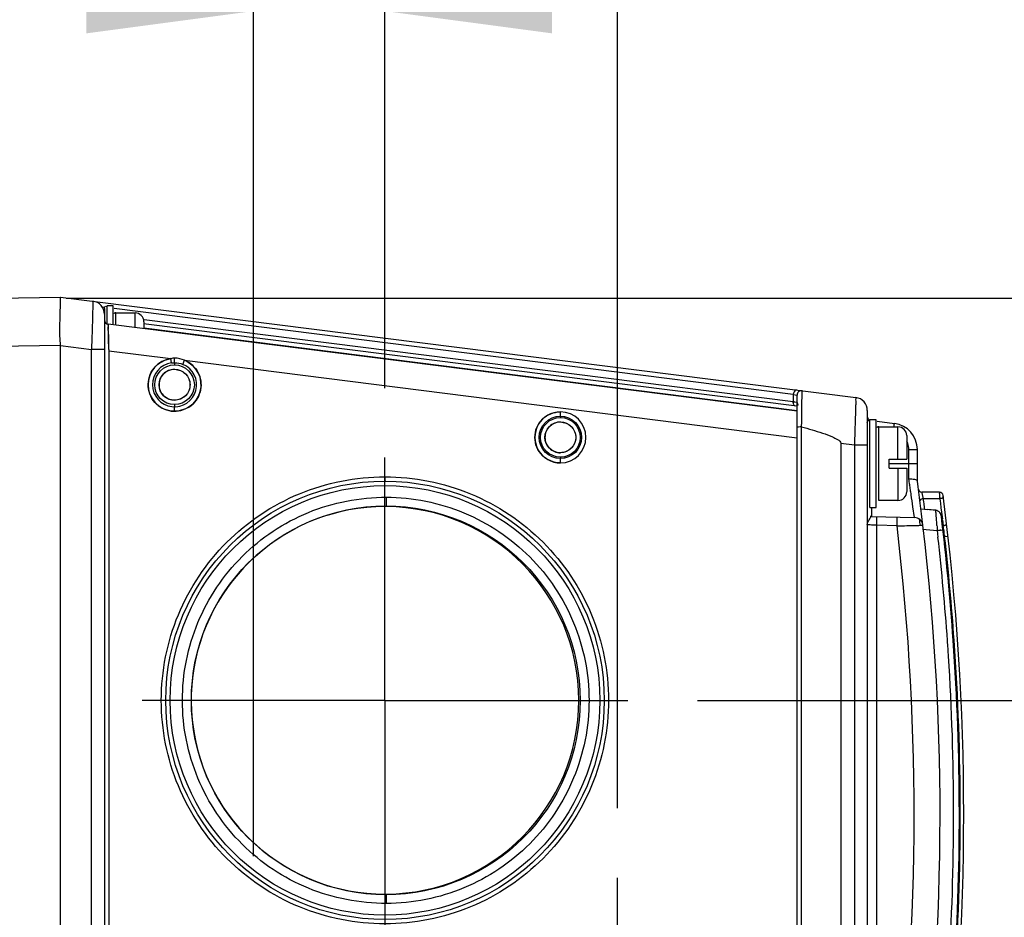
# Model space of a CAD drawing. Header units: inches. Extents: x 0 to 117, y 0 to 83.
# Tile 22 of 75: x 53.61 to 58.03, y 71.3 to 75.33. Entities that reach past the tile are written whole.
import ezdxf

# ---------------------------------------------------------------- set-up
doc = ezdxf.new("R2010")
doc.units = ezdxf.units.IN
doc.header["$LTSCALE"] = 6.431102
doc.header["$MEASUREMENT"] = 0
doc.linetypes.add('CENTER', pattern=[0.6, 0.375, -0.075, 0.075, -0.075])
doc.layers.get('0').update_dxf_attribs({"linetype": 'CONTINUOUS'})
doc.layers.add('DEFAULT_1', color=7, linetype='CENTER')
doc.styles.get("Standard").update_dxf_attribs({"font": 'txt', "width": 0.8})
doc.dimstyles.new('DIMSTYLE_1', dxfattribs={"dimtxt": 0.78125, "dimasz": 0.75, "dimexe": 0.18, "dimexo": 0.0625, "dimgap": 0.09, "dimtad": 1, "dimdec": 0, "dimzin": 4, "dimdsep": 46, "dimtxsty": 'STANDARD', "dimblk": '_FILLED', "dimblk1": '_FILLED', "dimblk2": '_FILLED', "dimcen": 0.09, "dimadec": 0, "dimazin": 0, "dimtfac": 1, "dimtdec": 0, "dimtofl": 0, "dimtmove": 0, "dimatfit": 3, "dimldrblk": '_FILLED', "dimfxl": 1, "dimtolj": 1, "dimtzin": 4, "dimarcsym": 0})

# ---------------------------------------------------------------- blocks, each defined once
blk = doc.blocks.new('_FILLED')
at = {"color": 0, "linetype": 'BYBLOCK'}
blk.add_solid([(0, 0), (-1, 0.1333), (-1, -0.1333)], dxfattribs=at)
blk = doc.blocks.new('*D2')
at = {"color": 7, "linetype": 'CONTINUOUS'}
for p, q in [((65.1712, 71.4293), (65.1712, 75.1295)), ((56.6513, 72.2755), (65.7962, 72.2755)), ((65.1712, 72.2755), (65.1712, 71.4293)), ((65.1712, 70.5831), (65.1712, 71.4293)), ((57.5, 70.5831), (65.7962, 70.5831))]:
    blk.add_line(p, q, dxfattribs=at)
at = {"color": 7, "linetype": 'CONTINUOUS', "xscale": 0.75, "yscale": 0.75, "zscale": 0.75}
for p, rotation in [((65.1712, 72.2755), 90), ((65.1712, 70.5831), 270)]:
    blk.add_blockref('_FILLED', p, dxfattribs=dict(at, rotation=rotation))
blk = doc.blocks.new('*D3')
at = {"color": 7, "linetype": 'CONTINUOUS'}
for p, q in [((62.1766, 73.1786), (62.1766, 76.7154)), ((53.8165, 74.0816), (62.8016, 74.0816)), ((62.1766, 74.0816), (62.1766, 73.1786)), ((62.1766, 72.2755), (62.1766, 73.1786)), ((56.6513, 72.2755), (62.8016, 72.2755))]:
    blk.add_line(p, q, dxfattribs=at)
at = {"color": 7, "linetype": 'CONTINUOUS', "xscale": 0.75, "yscale": 0.75, "zscale": 0.75}
for p, rotation in [((62.1766, 74.0816), 90), ((62.1766, 72.2755), 270)]:
    blk.add_blockref('_FILLED', p, dxfattribs=dict(at, rotation=rotation))
blk = doc.blocks.new('*D4')
at = {"color": 7, "linetype": 'CONTINUOUS'}
for p, q in [((65.1712, 70.5831), (65.1712, 71.5831)), ((65.1712, 71.5831), (65.1712, 69.8049)), ((57.5, 70.5831), (65.7962, 70.5831)), ((65.1712, 65.887), (65.1712, 69.8049)), ((56.2194, 69.0267), (65.7962, 69.0267)), ((65.1712, 69.0267), (65.1712, 65.887))]:
    blk.add_line(p, q, dxfattribs=at)
at = {"color": 7, "linetype": 'CONTINUOUS', "xscale": 0.75, "yscale": 0.75, "zscale": 0.75}
for p, rotation in [((65.1712, 70.5831), 270), ((65.1712, 69.0267), 90)]:
    blk.add_blockref('_FILLED', p, dxfattribs=dict(at, rotation=rotation))
blk = doc.blocks.new('*D5')
at = {"color": 7, "linetype": 'CONTINUOUS'}
for p, q in [((59.8927, 70.5636), (59.8927, 71.5636)), ((59.8927, 71.5636), (59.8927, 69.7952)), ((55.6701, 70.5636), (60.5177, 70.5636)), ((59.8927, 63.3961), (59.8927, 69.7952)), ((56.2194, 69.0267), (60.5177, 69.0267)), ((59.8927, 69.0267), (59.8927, 63.3961))]:
    blk.add_line(p, q, dxfattribs=at)
at = {"color": 7, "linetype": 'CONTINUOUS', "xscale": 0.75, "yscale": 0.75, "zscale": 0.75}
for p, rotation in [((59.8927, 70.5636), 270), ((59.8927, 69.0267), 90)]:
    blk.add_blockref('_FILLED', p, dxfattribs=dict(at, rotation=rotation))
blk = doc.blocks.new('*D7')
at = {"color": 7, "linetype": 'CONTINUOUS'}
for p, q in [((47.5832, 74.2908), (47.5832, 77.6516)), ((55.2486, 73.6783), (55.2486, 77.6516)), ((47.5832, 77.0266), (51.4159, 77.0266)), ((55.2486, 77.0266), (51.4159, 77.0266))]:
    blk.add_line(p, q, dxfattribs=at)
at = {"color": 7, "linetype": 'CONTINUOUS', "xscale": 0.75, "yscale": 0.75, "zscale": 0.75, "rotation": 180}
blk.add_blockref('_FILLED', (47.5832, 77.0266), dxfattribs=at)
at = {"color": 7, "linetype": 'CONTINUOUS', "xscale": 0.75, "yscale": 0.75, "zscale": 0.75}
blk.add_blockref('_FILLED', (55.2486, 77.0266), dxfattribs=at)
blk = doc.blocks.new('*D8')
at = {"color": 7, "linetype": 'CONTINUOUS'}
for p, q in [((55.2486, 73.6783), (55.2486, 77.6516)), ((56.2919, 71.7912), (56.2919, 77.6516)), ((55.2486, 77.0266), (54.2486, 77.0266)), ((54.2486, 77.0266), (55.7702, 77.0266)), ((60.0668, 77.0266), (55.7702, 77.0266)), ((56.2919, 77.0266), (60.0668, 77.0266))]:
    blk.add_line(p, q, dxfattribs=at)
at = {"color": 7, "linetype": 'CONTINUOUS', "xscale": 0.75, "yscale": 0.75, "zscale": 0.75}
blk.add_blockref('_FILLED', (55.2486, 77.0266), dxfattribs=at)
at = {"color": 7, "linetype": 'CONTINUOUS', "xscale": 0.75, "yscale": 0.75, "zscale": 0.75, "rotation": 180}
blk.add_blockref('_FILLED', (56.2919, 77.0266), dxfattribs=at)
blk = doc.blocks.new('*D9')
at = {"color": 7, "linetype": 'CONTINUOUS'}
for p, q in [((54.6577, 71.5761), (54.6577, 75.9961)), ((55.2486, 73.6783), (55.2486, 75.9961)), ((54.6577, 75.3711), (51.2876, 75.3711)), ((51.2876, 75.3711), (54.9531, 75.3711)), ((56.2486, 75.3711), (54.9531, 75.3711)), ((55.2486, 75.3711), (56.2486, 75.3711))]:
    blk.add_line(p, q, dxfattribs=at)
at = {"color": 7, "linetype": 'CONTINUOUS', "xscale": 0.75, "yscale": 0.75, "zscale": 0.75}
blk.add_blockref('_FILLED', (54.6577, 75.3711), dxfattribs=at)
at = {"color": 7, "linetype": 'CONTINUOUS', "xscale": 0.75, "yscale": 0.75, "zscale": 0.75, "rotation": 180}
blk.add_blockref('_FILLED', (55.2486, 75.3711), dxfattribs=at)

msp = doc.modelspace()

# ---------------------------------------------------------------- linework, layer by layer
at = {"color": 7, "linetype": 'CONTINUOUS'}
for p, q in [((53.112, 74.0748), (53.7919, 74.0866)), ((53.7919, 74.0866), (57.3623, 73.6356)), ((54.0006, 73.9679), (54.0006, 74.0472)), ((54.0281, 74.0472), (54.0006, 74.0472)), ((54.0281, 73.9621), (54.0281, 74.0472)), ((53.9893, 74.0401), (53.9793, 74.0413)), ((53.9887, 74.0354), (53.9887, 64.6103)), ((57.0817, 73.6494), (54.032, 74.0347)), ((54.0399, 73.9638), (54.0399, 74.0157)), ((54.0399, 74.0157), (54.1265, 74.0157)), ((54.1265, 73.9496), (54.1265, 74.0157)), ((57.099, 73.5741), (54.006, 73.9649)), ((54.006, 73.9649), (54.0061, 73.956)), ((57.0979, 73.5962), (54.1647, 73.9667)), ((54.1659, 73.9763), (54.1659, 73.9447)), ((57.0817, 73.6163), (54.1669, 73.9845)), ((54.0061, 73.956), (54.0064, 73.9406)), ((54.0069, 73.9056), (54.0067, 73.9186)), ((54.0068, 73.9187), (54.007, 73.9058)), ((54.1659, 73.9485), (57.099, 73.578)), ((53.7919, 73.8695), (53.504, 73.8651)), ((53.7919, 64.7761), (53.7919, 73.8695)), ((53.7919, 73.8695), (53.9307, 73.8513)), ((54.0074, 73.8768), (54.0069, 73.9056)), ((54.007, 73.9058), (54.0079, 73.8518)), ((53.7919, 73.8688), (53.9307, 73.8513)), ((53.9307, 64.7942), (53.9307, 73.8513)), ((53.9887, 73.8513), (53.9307, 73.8513)), ((54.0081, 73.8458), (54.0081, 64.7997)), ((54.0081, 73.8458), (54.2876, 73.8105)), ((54.29, 73.791), (54.2876, 73.8105)), ((54.3037, 73.792), (54.3041, 73.8123)), ((54.3037, 73.792), (54.3037, 73.7819)), ((54.3413, 73.7845), (54.3491, 73.8027)), ((54.3491, 73.8027), (57.0995, 73.4553)), ((57.0817, 73.6494), (57.0817, 73.6163)), ((57.0817, 73.6494), (57.0988, 73.6466)), ((57.1209, 73.634), (57.1212, 73.6647)), ((57.1212, 73.6647), (57.1211, 73.666)), ((57.0883, 73.6152), (57.0852, 73.6157)), ((57.099, 73.6134), (57.0883, 73.6152)), ((57.099, 64.999), (57.099, 73.6465)), ((57.1208, 73.6205), (57.1209, 73.634)), ((54.3037, 73.6038), (54.3037, 73.5938)), ((54.304, 73.5741), (54.3037, 73.5938)), ((56.036, 73.5517), (56.0363, 73.5714)), ((57.0934, 73.5968), (57.0931, 73.5968)), ((57.4139, 73.577), (57.4139, 65.0686)), ((56.036, 73.5517), (56.036, 73.5456)), ((57.119, 73.5037), (57.1194, 73.5263)), ((57.1194, 73.5263), (57.1199, 73.548)), ((57.4533, 73.5354), (57.4258, 73.5354)), ((57.4258, 73.1417), (57.4258, 73.5354)), ((57.4533, 73.1417), (57.4533, 73.5354)), ((57.4579, 73.5288), (57.5354, 73.519)), ((57.119, 65.1418), (57.119, 73.5037)), ((57.4651, 73.5039), (57.5517, 73.5039)), ((57.4651, 73.1732), (57.4651, 73.5039)), ((57.5517, 73.3582), (57.5517, 73.5039)), ((57.2958, 73.4302), (57.2958, 65.2154)), ((57.2958, 73.4302), (57.3559, 73.4226)), ((57.5911, 73.4645), (57.5911, 73.3582)), ((57.3559, 73.4226), (57.4139, 73.4226)), ((57.3559, 73.4226), (57.3559, 65.223)), ((57.6, 73.4018), (57.6387, 73.4018)), ((57.6004, 73.3385), (57.6, 73.4018)), ((57.6387, 73.2598), (57.6387, 73.4018)), ((56.036, 73.3677), (56.036, 73.3616)), ((56.0363, 73.3419), (56.036, 73.3616)), ((57.5124, 73.3582), (57.5911, 73.3582)), ((57.5124, 73.3188), (57.5124, 73.3582)), ((57.6387, 73.3385), (57.5124, 73.3385)), ((57.5124, 73.3188), (57.5911, 73.3188)), ((57.5517, 73.3188), (57.5517, 73.1732)), ((57.5911, 73.3188), (57.5911, 73.2128)), ((57.6004, 73.2685), (57.6004, 73.3385)), ((57.7389, 73.21), (57.6591, 73.2105)), ((57.6615, 73.2006), (57.6597, 73.2079)), ((55.2545, 73.1879), (55.2544, 73.1493)), ((57.5517, 73.1732), (57.4651, 73.1732)), ((57.666, 73.1809), (57.6629, 73.1941)), ((57.7397, 73.1805), (57.666, 73.1809)), ((57.6667, 73.1756), (57.666, 73.1809)), ((57.6681, 73.1651), (57.6667, 73.1756)), ((57.6688, 73.1599), (57.6681, 73.1651)), ((57.7397, 73.1805), (57.7409, 73.1705)), ((57.7409, 73.1705), (57.7422, 73.1605)), ((55.2486, 73.1456), (55.2544, 73.1486)), ((57.4258, 73.1417), (57.4533, 73.1417)), ((57.4331, 73.1417), (57.4331, 73.1018)), ((57.6259, 73.0968), (57.6191, 73.144)), ((57.6554, 73.135), (57.6854, 73.1324)), ((57.7212, 73.1292), (57.7172, 73.1296)), ((57.7215, 73.1279), (57.7212, 73.1292)), ((57.7422, 73.1605), (57.7448, 73.1405)), ((57.7448, 73.1405), (57.7472, 73.1205)), ((57.7472, 73.1205), (57.7497, 73.1005)), ((57.4331, 73.1018), (57.6259, 73.0968)), ((57.7497, 73.1005), (57.7509, 73.0905)), ((57.5474, 73.0594), (57.4565, 73.0618)), ((57.4565, 65.5837), (57.4565, 73.0618)), ((57.6624, 73.044), (57.7279, 73.0383)), ((57.7326, 73.0388), (57.7279, 73.0383)), ((57.7279, 73.0383), (57.7313, 73.0082)), ((57.7448, 73.0403), (57.7412, 73.0399)), ((57.7545, 73.0603), (57.7514, 73.0603)), ((57.7566, 73.0448), (57.7581, 73.0338)), ((57.7611, 73.0111), (57.7571, 73.0111)), ((57.7604, 73.0169), (57.7611, 73.0111)), ((57.7611, 73.0111), (57.7767, 73.0129)), ((54.3785, 72.2737), (54.3785, 72.2774)), ((55.2544, 71.4025), (55.2486, 71.4055)), ((55.2544, 71.4025), (55.2545, 71.3632))]:
    msp.add_line(p, q, dxfattribs=at)
for centre, radius in [((54.3037, 73.6929), 0.0891), ((54.3037, 73.6929), 0.0694), ((56.036, 73.4566), 0.0951), ((56.036, 73.4566), 0.0889), ((56.036, 73.4566), 0.0692), ((55.2486, 72.2755), 0.9843), ((55.2486, 72.2755), 0.9646), ((55.2521, 72.2755), 0.873)]:
    msp.add_circle(centre, radius, dxfattribs=at)
for centre, radius, start, end in [((53.9297, 74.0097), 0.0591, 0, 82.8), ((54.0399, 74.0039), 0.0118, 90, 130), ((54.1265, 73.9763), 0.0394, 0, 90), ((54.0084, 73.9844), 0.0197, 180, 262.8), ((46.5268, 73.8006), 7.4809, 0.90509, 1.0728), ((58.7451, 73.9591), 4.7384, 180.9951, 181.1807), ((56.4313, 73.9114), 2.4241, 181.1794, 181.5495), ((56.0765, 73.9003), 2.0691, 181.3452, 181.5101), ((54.304, 73.6929), 0.1188, 97.9278, 67.67), ((54.3037, 73.6929), 0.0991, 97.9254, 67.6653), ((57.1187, 73.6465), 0.0197, 82.7979, 180), ((57.3181, 75.0037), 1.4074, 260.33, 260.474), ((57.1187, 73.6134), 0.0197, 180, 217.5343), ((47.7561, 73.6847), 9.3649, 359.40528, 359.60698), ((57.3549, 73.577), 0.0591, 0, 82.8), ((56.0363, 73.4566), 0.1147, 89.9862, 270.0138), ((56.0363, 73.4566), 0.1147, 270.0138, 89.9862), ((52.2578, 73.6476), 4.8631, 358.8256, 359.067), ((53.221, 73.6305), 3.8998, 359.0885, 359.3684), ((57.4336, 73.5517), 0.0197, 180, 244.5904), ((57.5206, 73.4018), 0.1181, 0, 82.8), ((57.4651, 73.4921), 0.0118, 90, 130), ((57.5517, 73.4645), 0.0394, 0, 90), ((57.525, 73.4035), 0.075, 19.9429, 27.122), ((53.4616, 72.6005), 4.1924, 8.8319, 9.1685), ((46.7171, 71.7637), 11.0236, 6.77107, 7.79996), ((57.5517, 73.2125), 0.0394, 270, 360), ((52.4203, 72.4387), 5.2461, 8.5757, 8.8323), ((50.5448, 72.1559), 7.1429, 8.39786, 8.57526), ((57.6592, 73.2262), 0.0157, 187.6129, 269.7), ((57.7388, 73.1943), 0.0157, 7.3954, 89.7), ((41.0719, 70.7681), 16.7168, 8.17092, 8.36161), ((56.5919, 72.9533), 1.0977, 12.6696, 13.0182), ((46.7171, 71.7637), 11.1299, 352.60457, 7.39543), ((55.2485, 72.2756), 0.87, 89.9957, 173.3003), ((55.2487, 72.2838), 0.8618, 89.6322, 90.009), ((55.2486, 72.2755), 0.8701, 270.3737, 89.6264), ((46.7126, 71.763), 11.0449, 7.12805, 7.26554), ((57.1291, 66.7718), 6.3849, 84.71492, 85.00135), ((57.4336, 73.1215), 0.0197, 248.8333, 268.5), ((57.6249, 73.0574), 0.0394, 6.7637, 88.5), ((46.7171, 71.7637), 11.0118, 6.76411, 6.91309), ((56.737, 73.0299), 0.9894, 4.5889, 4.976), ((55.8028, 72.9553), 1.9266, 3.79, 4.5759), ((55.1297, 72.9109), 2.6012, 3.3137, 3.787), ((46.7171, 71.7637), 11.1102, 4.03316, 6.91715), ((46.6613, 71.7642), 10.9629, 352.19647, 6.78504), ((46.7171, 71.7637), 11.0236, 352.20007, 6.76373), ((67.5612, 73.6267), 9.8508, 183.29071, 183.42449), ((57.3752, 76.0835), 3.0656, 276.696, 276.8575), ((57.5991, 74.2325), 1.2011, 276.9703, 277.1182), ((57.2361, 72.9985), 0.5221, 6.7993, 7.17), ((53.8194, 72.516), 3.9726, 7.6491, 7.8753), ((49.9739, 71.9941), 7.8534, 7.48277, 7.60771), ((46.6829, 71.7608), 11.1186, 4.03513, 6.44206), ((46.6817, 71.7608), 11.1498, 4.03517, 6.43848), ((46.7385, 71.764), 11.0888, 356.03441, 4.03932), ((46.7184, 71.764), 11.113, 356.03815, 4.0351), ((46.6997, 71.762), 11.1018, 3.67294, 4.03466), ((46.7232, 71.7639), 11.0783, 356.34002, 3.67309), ((55.2461, 72.2758), 0.8676, 173.2966, 175.2001), ((55.2491, 72.2756), 0.8706, 175.2005, 177.9108), ((55.2506, 72.2755), 0.8721, 177.9105, 179.877), ((55.2501, 72.2755), 0.8716, 180.1195, 185.4665), ((55.2459, 72.2752), 0.8674, 185.4695, 187.1179), ((55.2485, 72.2754), 0.87, 187.114, 270.0044), ((55.2487, 72.2673), 0.8618, 269.991, 270.3679)]:
    msp.add_arc(centre, radius, start, end, dxfattribs=at)
for points, knots in [([(53.7919, 73.8688), (53.7919, 73.883), (53.7874, 73.9105), (53.7892, 73.9509), (53.7896, 73.988), (53.7908, 74.0208), (53.7911, 74.0469), (53.793, 74.0685), (53.7907, 74.0778), (53.7933, 74.0865), (53.7919, 74.0866)], [0, 0, 0, 0, 0.194388, 0.381687, 0.554511, 0.706182, 0.830791, 0.923457, 0.980571, 1, 1, 1, 1]), ([(53.7919, 73.8695), (53.7894, 73.897), (53.7882, 73.9373), (53.7897, 73.9883), (53.7909, 74.0211), (53.791, 74.0471), (53.793, 74.0686), (53.7907, 74.0778), (53.7933, 74.0865), (53.7919, 74.0866)], [0, 0, 0, 0, 0.381844, 0.554662, 0.70626, 0.830809, 0.923444, 0.980523, 1, 1, 1, 1]), ([(53.9371, 74.0683), (53.9385, 74.0681), (53.9353, 74.0596), (53.938, 74.0502), (53.9359, 74.0288), (53.9358, 74.0028), (53.9345, 73.9701), (53.9331, 73.9191), (53.9316, 73.8789), (53.9307, 73.8513)], [0, 0, 0, 0, 0.019394, 0.076506, 0.169153, 0.293732, 0.445269, 0.617985, 1, 1, 1, 1]), ([(53.9887, 74.0354), (53.9887, 74.0361), (53.9889, 74.0374), (53.9891, 74.0388), (53.9893, 74.0395)], [0, 0, 0, 0, 0.47733, 1, 1, 1, 1]), ([(53.9893, 74.0395), (53.9898, 74.0415), (53.9913, 74.0461), (53.9966, 74.0453), (53.9982, 74.0441)], [0, 0, 0, 0, 0.516057, 1, 1, 1, 1]), ([(54.0359, 74.0151), (54.0352, 74.0149), (54.0338, 74.0144), (54.0326, 74.0138), (54.032, 74.0134)], [0, 0, 0, 0, 0.511831, 1, 1, 1, 1]), ([(54.0399, 74.0157), (54.0393, 74.0157), (54.0379, 74.0156), (54.0366, 74.0153), (54.0359, 74.0151)], [0, 0, 0, 0, 0.477363, 1, 1, 1, 1]), ([(54.0067, 73.9186), (54.0065, 73.925), (54.0067, 73.9359), (54.0052, 73.9518), (54.0074, 73.9581), (54.0049, 73.965), (54.006, 73.9649)], [0, 0, 0, 0, 0.418968, 0.735927, 0.933036, 1, 1, 1, 1]), ([(54.304, 73.5741), (54.275, 73.5741), (54.2147, 73.5974), (54.174, 73.6838), (54.2023, 73.775), (54.2589, 73.8064), (54.2876, 73.8105)], [0, 0, 0, 0, 0.249958, 0.499996, 0.750038, 1, 1, 1, 1]), ([(54.3491, 73.8027), (54.3738, 73.7925), (54.4174, 73.7536), (54.4299, 73.668), (54.3859, 73.5936), (54.3307, 73.5741), (54.304, 73.5741)], [0, 0, 0, 0, 0.250032, 0.500026, 0.750007, 1, 1, 1, 1]), ([(54.3036, 73.7623), (54.2851, 73.762), (54.2463, 73.7459), (54.2331, 73.7058), (54.2345, 73.6873)], [0, 0, 0, 0, 0.499914, 1, 1, 1, 1]), ([(54.3036, 73.7623), (54.3213, 73.7615), (54.3583, 73.7477), (54.3805, 73.693), (54.3584, 73.6382), (54.3215, 73.6242), (54.3038, 73.6234)], [0, 0, 0, 0, 0.250066, 0.500022, 0.749988, 1, 1, 1, 1]), ([(54.2345, 73.6873), (54.2358, 73.6705), (54.2519, 73.6366), (54.2869, 73.6236), (54.3038, 73.6234)], [0, 0, 0, 0, 0.500141, 1, 1, 1, 1]), ([(57.0981, 73.669), (57.0972, 73.6691), (57.0955, 73.669), (57.0939, 73.6686), (57.0931, 73.6683)], [0, 0, 0, 0, 0.490336, 1, 1, 1, 1]), ([(57.0821, 73.6096), (57.0819, 73.6107), (57.0816, 73.613), (57.0816, 73.6152), (57.0817, 73.6163)], [0, 0, 0, 0, 0.496232, 1, 1, 1, 1]), ([(57.0853, 73.6018), (57.0845, 73.6029), (57.0832, 73.6054), (57.0824, 73.6082), (57.0821, 73.6096)], [0, 0, 0, 0, 0.480256, 1, 1, 1, 1]), ([(57.3623, 73.6356), (57.3636, 73.6354), (57.3605, 73.6271), (57.3632, 73.6178), (57.3611, 73.5968), (57.361, 73.5713), (57.3597, 73.5392), (57.3583, 73.4891), (57.3568, 73.4497), (57.3559, 73.4226)], [0, 0, 0, 0, 0.0194, 0.076512, 0.169157, 0.293729, 0.44526, 0.617974, 1, 1, 1, 1]), ([(56.0363, 73.3419), (56.0071, 73.342), (55.946, 73.3667), (55.9093, 73.4566), (55.946, 73.5466), (56.0071, 73.5713), (56.0363, 73.5714)], [0, 0, 0, 0, 0.249978, 0.5, 0.750022, 1, 1, 1, 1]), ([(56.0359, 73.5259), (56.0182, 73.5256), (55.9815, 73.5109), (55.9593, 73.4565), (55.9816, 73.4022), (56.0184, 73.3876), (56.0361, 73.3874)], [0, 0, 0, 0, 0.249969, 0.500039, 0.750074, 1, 1, 1, 1]), ([(56.0359, 73.5259), (56.0535, 73.5251), (56.0904, 73.5113), (56.1126, 73.4567), (56.0906, 73.4021), (56.0537, 73.3881), (56.0361, 73.3874)], [0, 0, 0, 0, 0.250067, 0.500022, 0.749988, 1, 1, 1, 1]), ([(57.4139, 73.5236), (57.4139, 73.5263), (57.4142, 73.5325), (57.4215, 73.5338), (57.4233, 73.5323)], [0, 0, 0, 0, 0.541014, 1, 1, 1, 1]), ([(57.5343, 73.5039), (57.5345, 73.5057), (57.535, 73.5105), (57.5356, 73.5153), (57.5355, 73.5184)], [0, 0, 0, 0, 0.360748, 1, 1, 1, 1]), ([(57.119, 73.5037), (57.1142, 73.5037), (57.1096, 73.5026), (57.099, 73.5033), (57.099, 73.5013)], [0, 0, 0, 0, 0.699077, 1, 1, 1, 1]), ([(57.119, 73.5037), (57.1346, 73.4995), (57.166, 73.4908), (57.2123, 73.4764), (57.2516, 73.4623), (57.2787, 73.4488), (57.2958, 73.4381), (57.2958, 73.4302)], [0, 0, 0, 0, 0.250761, 0.501513, 0.752215, 0.877634, 1, 1, 1, 1]), ([(57.4611, 73.5033), (57.4604, 73.5031), (57.459, 73.5026), (57.4578, 73.502), (57.4572, 73.5016)], [0, 0, 0, 0, 0.511831, 1, 1, 1, 1]), ([(57.4651, 73.5039), (57.4645, 73.5039), (57.4631, 73.5038), (57.4618, 73.5035), (57.4611, 73.5033)], [0, 0, 0, 0, 0.477363, 1, 1, 1, 1]), ([(55.2482, 71.2716), (55.1177, 71.272), (54.8537, 71.3236), (54.52, 71.5472), (54.2966, 71.8813), (54.2182, 72.2755), (54.2966, 72.6697), (54.52, 73.0039), (54.8537, 73.2274), (55.1177, 73.2792), (55.2482, 73.2794)], [0, 0, 0, 0, 0.124994, 0.249987, 0.374988, 0.499996, 0.625003, 0.750005, 0.875002, 1, 1, 1, 1]), ([(55.2482, 73.2794), (55.2482, 73.2748), (55.2475, 73.2679), (55.249, 73.2629), (55.2481, 73.2598), (55.2486, 73.2598)], [0, 0, 0, 0, 0.706754, 0.923314, 1, 1, 1, 1]), ([(55.2482, 73.2794), (55.3788, 73.2791), (55.6428, 73.2274), (55.9765, 73.0039), (56.1999, 72.6698), (56.2783, 72.2755), (56.1999, 71.8813), (55.9765, 71.5472), (55.6428, 71.3237), (55.3788, 71.2719), (55.2482, 71.2716)], [0, 0, 0, 0, 0.124994, 0.249987, 0.374988, 0.499996, 0.625003, 0.750005, 0.875002, 1, 1, 1, 1]), ([(57.6387, 73.2598), (57.6384, 73.2643), (57.6206, 73.2689), (57.6093, 73.269), (57.6004, 73.2685)], [0, 0, 0, 0, 0.333066, 1, 1, 1, 1]), ([(57.6597, 73.2079), (57.6596, 73.2085), (57.6592, 73.2091), (57.6593, 73.2105), (57.6591, 73.2105)], [0, 0, 0, 0, 0.740622, 1, 1, 1, 1]), ([(57.7397, 73.1805), (57.7395, 73.1871), (57.7405, 73.1973), (57.738, 73.2048), (57.7398, 73.21), (57.7389, 73.21)], [0, 0, 0, 0, 0.666493, 0.910565, 1, 1, 1, 1]), ([(55.2545, 71.3632), (55.1356, 71.3632), (54.895, 71.4095), (54.5907, 71.6125), (54.3868, 71.9165), (54.3153, 72.2755), (54.3868, 72.6345), (54.5907, 72.9386), (54.895, 73.1415), (55.1356, 73.188), (55.2545, 73.1879)], [0, 0, 0, 0, 0.125003, 0.25, 0.374997, 0.499995, 0.624993, 0.749992, 0.874993, 1, 1, 1, 1]), ([(55.2545, 73.1879), (55.373, 73.1872), (55.6124, 73.1399), (55.9148, 72.9365), (56.1172, 72.6332), (56.1882, 72.2755), (56.1172, 71.9179), (55.9148, 71.6146), (55.6124, 71.4113), (55.373, 71.3637), (55.2545, 71.3632)], [0, 0, 0, 0, 0.125003, 0.25, 0.374996, 0.499995, 0.624993, 0.749992, 0.874993, 1, 1, 1, 1]), ([(57.666, 73.1809), (57.6641, 73.1807), (57.6603, 73.18), (57.6561, 73.1788), (57.651, 73.1761), (57.6537, 73.1738), (57.6547, 73.1733)], [0, 0, 0, 0, 0.313146, 0.619832, 0.811815, 1, 1, 1, 1]), ([(57.7552, 73.1904), (57.7556, 73.1871), (57.7502, 73.1815), (57.7449, 73.1825), (57.743, 73.183)], [0, 0, 0, 0, 0.641657, 1, 1, 1, 1]), ([(57.7228, 73.1157), (57.7226, 73.1171), (57.7223, 73.1212), (57.7219, 73.1252), (57.7215, 73.1279)], [0, 0, 0, 0, 0.341786, 1, 1, 1, 1]), ([(57.4139, 73.0638), (57.4139, 73.0716), (57.4201, 73.083), (57.4275, 73.0944), (57.4305, 73.1006), (57.4326, 73.1017)], [0, 0, 0, 0, 0.554102, 0.834387, 1, 1, 1, 1]), ([(57.4565, 73.0618), (57.4566, 73.0668), (57.4566, 73.0758), (57.4577, 73.089), (57.4559, 73.095), (57.4578, 73.1012), (57.4568, 73.1012)], [0, 0, 0, 0, 0.382074, 0.706974, 0.923453, 1, 1, 1, 1]), ([(57.5474, 73.0594), (57.5475, 73.0645), (57.5475, 73.0734), (57.5486, 73.0866), (57.5468, 73.0926), (57.5488, 73.0988), (57.5478, 73.0988)], [0, 0, 0, 0, 0.381938, 0.706723, 0.9233, 1, 1, 1, 1]), ([(57.4565, 73.0618), (57.4511, 73.0621), (57.4413, 73.0629), (57.4272, 73.0624), (57.4204, 73.0649), (57.4141, 73.0627), (57.4139, 73.0638)], [0, 0, 0, 0, 0.383275, 0.707997, 0.92391, 1, 1, 1, 1]), ([(57.5474, 73.0594), (57.5623, 73.0597), (57.5881, 73.06), (57.6302, 73.0621), (57.642, 73.06), (57.6667, 73.0632), (57.664, 73.062)], [0, 0, 0, 0, 0.383695, 0.708058, 0.924495, 1, 1, 1, 1]), ([(57.7545, 73.0603), (57.7564, 73.0605), (57.7603, 73.0612), (57.7645, 73.0624), (57.7695, 73.065), (57.7669, 73.0673), (57.7659, 73.0678)], [0, 0, 0, 0, 0.313274, 0.619759, 0.81163, 1, 1, 1, 1])]:
    msp.add_open_spline(points, degree=3, knots=knots, dxfattribs=at)
for points in [[(54.3041, 73.8123), (54.2986, 73.8121), (54.2929, 73.8119), (54.2879, 73.8099)], [(54.3041, 73.8123), (54.2986, 73.8121), (54.2929, 73.8119), (54.2879, 73.8099)], [(54.29, 73.791), (54.2945, 73.7916), (54.2991, 73.7923), (54.3036, 73.7915)], [(54.29, 73.791), (54.2945, 73.7916), (54.2991, 73.7923), (54.3036, 73.7915)], [(54.3037, 73.792), (54.3165, 73.7919), (54.3295, 73.7894), (54.3413, 73.7845)], [(54.3491, 73.8027), (54.3352, 73.8092), (54.3195, 73.8126), (54.3041, 73.8123)], [(54.3491, 73.8027), (54.3352, 73.8092), (54.3195, 73.8126), (54.3041, 73.8123)], [(57.0931, 73.6683), (57.0862, 73.6657), (57.0821, 73.6568), (57.0817, 73.6494)], [(57.0931, 73.5968), (57.0901, 73.5972), (57.0871, 73.5993), (57.0853, 73.6018)], [(57.6, 73.4018), (57.6002, 73.411), (57.5986, 73.4204), (57.5955, 73.4291)], [(57.7397, 73.1191), (57.7353, 73.1246), (57.7282, 73.1285), (57.7212, 73.1292)], [(57.7465, 73.1018), (57.7457, 73.1079), (57.7436, 73.1142), (57.7397, 73.1191)], [(57.749, 73.0903), (57.7525, 73.082), (57.753, 73.0727), (57.7541, 73.0637)]]:
    msp.add_open_spline(points, degree=3, dxfattribs=at)
at = {"layer": 'DEFAULT_1', "color": 7, "linetype": 'CENTER'}
for p, q in [((55.2486, 72.2755), (55.2486, 73.3658)), ((55.2486, 72.2755), (54.1583, 72.2755)), ((55.2486, 72.2755), (55.2486, 71.1853)), ((55.2486, 72.2755), (56.3388, 72.2755)), ((56.2919, 70.5831), (56.2919, 71.4787))]:
    msp.add_line(p, q, dxfattribs=at)

# ---------------------------------------------------------------- dimensions: what is measured, and where the dimension line sits
at = {"color": 7, "linetype": 'CONTINUOUS'}
for base, p1, p2, angle, picture, middle in [((47.5832, 77.0266), (55.2486, 73.6783), (47.5832, 74.2908), 180, '*D7', (50.4784, 77.2219)), ((55.2486, 77.0266), (56.2919, 71.7912), (55.2486, 73.6783), 180, '*D8', (58.8168, 77.2219)), ((62.1766, 74.0816), (56.6513, 72.2755), (53.8165, 74.0816), 90, '*D3', (61.9813, 75.4654)), ((54.6577, 75.3711), (55.2486, 73.6783), (54.6577, 71.5761), 180, '*D9', (51.2876, 75.5664)), ((65.1712, 70.5831), (56.6513, 72.2755), (57.5, 70.5831), 270, '*D2', (64.9759, 73.8795)), ((65.1712, 69.0267), (57.5, 70.5831), (56.2194, 69.0267), 270, '*D4', (64.9759, 65.887)), ((59.8927, 69.0267), (55.6701, 70.5636), (56.2194, 69.0267), 270, '*D5', (59.6974, 63.3961))]:
    dim = msp.add_linear_dim(base=base, p1=p1, p2=p2, angle=angle, dimstyle='DIMSTYLE_1', dxfattribs=at)
    dim.commit()
    dim.dimension.update_dxf_attribs({"geometry": picture, "text_midpoint": middle, "dimtype": 160})

doc.saveas('drawing.dxf')
